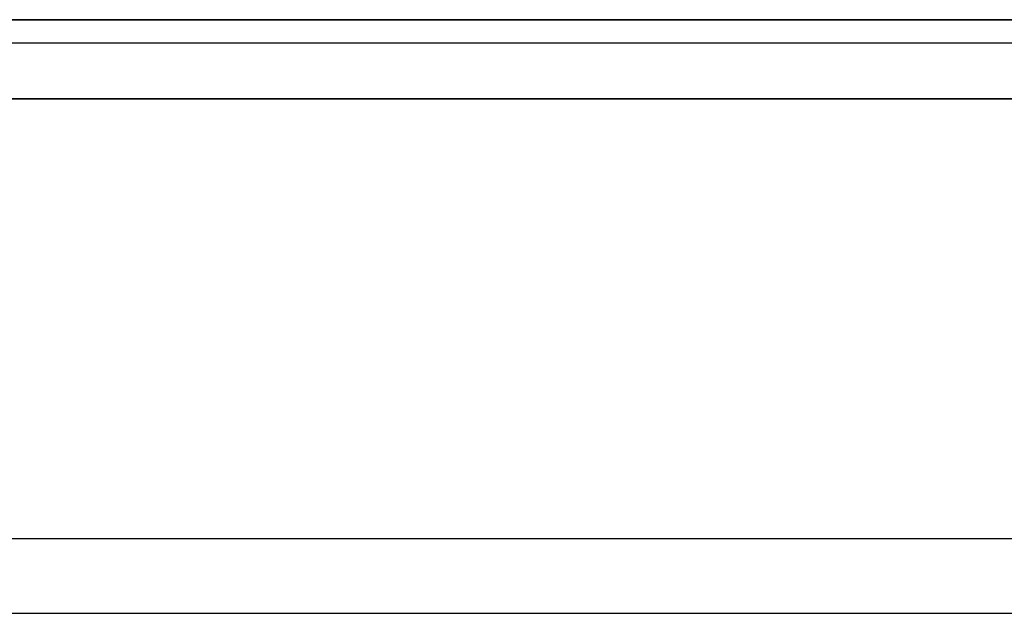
# Model space of a CAD drawing. Header units: millimetres. Extents: x -27 to 2025, y -13 to 813.
# Tile 25 of 165: x 499 to 524, y 15 to 30. Entities that reach past the tile are written whole.
import ezdxf

# ---------------------------------------------------------------- set-up
doc = ezdxf.new("R2010")
doc.units = ezdxf.units.MM
doc.layers.add('Cushion', color=18, linetype='Continuous', true_color=0x000000)
doc.layers.add('Wood', color=18, linetype='Continuous', true_color=0x000000)

msp = doc.modelspace()

# ---------------------------------------------------------------- linework, layer by layer
at = {"layer": 'Cushion', "extrusion": (-1.72836e-17, 1, 6.4157e-16)}
msp.add_open_spline([(1923.997, 16.882, 300.397), (1901.299, 16.882, 299.274), (1840.607, 16.882, 298.151), (1752.37, 16.882, 298.151), (1702.127, 16.882, 298.151), (1601.64, 16.882, 298.151), (1351.67, 16.882, 298.151), (999.005, 16.882, 298.151), (646.339, 16.882, 298.151), (396.369, 16.882, 298.151), (295.883, 16.882, 298.151), (245.64, 16.882, 298.151), (157.402, 16.882, 298.151), (96.71, 16.882, 299.274), (74.012, 16.882, 300.397)], degree=3, knots=[-2, -2, -2, -2, -1, 0, 0, 0, 1, 2, 3, 4, 4, 4, 5, 6, 6, 6, 6], dxfattribs=at)
at = {"layer": 'Cushion', "extrusion": (0, -1, 0)}
msp.add_open_spline([(1923.997, 16.882, 362.612), (1901.299, 16.882, 364.133), (1840.607, 16.882, 365.654), (1752.37, 16.882, 365.654), (1702.127, 16.882, 365.654), (1601.64, 16.882, 365.654), (1351.67, 16.882, 365.654), (999.005, 16.882, 365.654), (646.339, 16.882, 365.654), (396.369, 16.882, 365.654), (295.883, 16.882, 365.654), (245.64, 16.882, 365.654), (157.402, 16.882, 365.654), (96.71, 16.882, 364.133), (74.012, 16.882, 362.612)], degree=3, knots=[-2, -2, -2, -2, -1, 0, 0, 0, 1, 2, 3, 4, 4, 4, 5, 6, 6, 6, 6], dxfattribs=at)
at = {"layer": 'Wood'}
for points, degree in [([(29.032, 30, 222), (675.698, 30, 222), (1322.365, 30, 222), (1969.032, 30, 222)], 3), ([(1969.032, 30, 278), (1322.365, 30, 278), (675.698, 30, 278), (29.032, 30, 278)], 3), ([(1969.032, 30, 222), (999.032, 30, 222), (29.032, 30, 222)], 2), ([(29.032, 30, 278), (999.032, 30, 278), (1969.032, 30, 278)], 2), ([(29.032, 30, 250), (999.032, 30, 250), (1969.032, 30, 250)], 2), ([(28.446, 29.414, 220.586), (675.503, 29.414, 220.586), (1322.56, 29.414, 220.586), (1969.618, 29.414, 220.586)], 3), ([(28.446, 29.414, 279.414), (675.503, 29.414, 279.414), (1322.56, 29.414, 279.414), (1969.618, 29.414, 279.414)], 3), ([(1971.032, 28, 220), (1323.032, 28, 220), (675.032, 28, 220), (27.032, 28, 220)], 3), ([(27.032, 28, 280), (675.032, 28, 280), (1323.032, 28, 280), (1971.032, 28, 280)], 3), ([(1971.032, 28, 280), (999.032, 28, 280), (27.032, 28, 280)], 2), ([(27.032, 28, 220), (999.032, 28, 220), (1971.032, 28, 220)], 2), ([(14.032, 15, 280), (999.032, 15, 280), (1984.032, 15, 280)], 2), ([(14.032, 15, 220), (999.032, 15, 220), (1984.032, 15, 220)], 2)]:
    msp.add_open_spline(points, degree=degree, dxfattribs=at)

doc.saveas('drawing.dxf')
